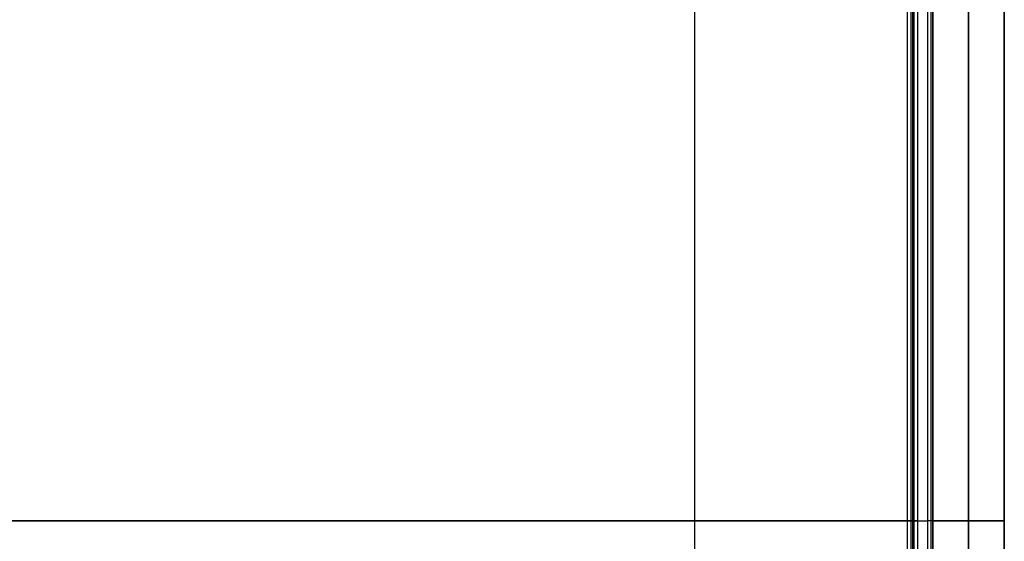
# Model space of a CAD drawing. Header units: millimetres. Extents: x 1.2 to 81.2, y 3.1 to 43.1.
# Tile 30 of 37: x 62 to 81.2, y 22.7 to 32.9. Entities that reach past the tile are written whole.
import ezdxf

# ---------------------------------------------------------------- set-up
doc = ezdxf.new("R2010")
doc.units = ezdxf.units.MM
doc.header["$MEASUREMENT"] = 0
doc.layers.add('Default', color=7, linetype='Continuous', true_color=0x000000)

msp = doc.modelspace()

# ---------------------------------------------------------------- linework, layer by layer
at = {"layer": 'Default'}
for p, q in [((79.736, 3.926, 22.499), (79.736, 42.326, 22.499)), ((79.736, 3.926, 25.499), (79.736, 42.326, 25.499)), ((79.336, 41.926, 22.699), (79.336, 4.326, 22.699)), ((79.536, 41.926, 25.499), (79.536, 4.326, 25.499)), ((2.733, 23.126, 22.499), (79.736, 23.126, 22.499)), ((79.336, 23.126, 22.699), (3.133, 23.126, 22.699)), ((79.536, 23.126, 25.499), (79.736, 23.126, 25.499))]:
    msp.add_line(p, q, dxfattribs=at)
for points, degree in [([(75.182, 3.826, 21.87), (75.182, 23.126, 21.87), (75.182, 42.426, 21.87)], 2), ([(79.806, 3.926, 22.528), (79.806, 23.126, 22.528), (79.806, 42.326, 22.528)], 2), ([(79.806, 3.926, 25.469), (79.806, 23.126, 25.469), (79.806, 42.326, 25.469)], 2), ([(79.836, 3.926, 22.599), (79.836, 23.126, 22.599), (79.836, 42.326, 22.599)], 2), ([(79.836, 3.926, 25.399), (79.836, 23.126, 25.399), (79.836, 42.326, 25.399)], 2), ([(79.836, 3.926, 23.999), (79.836, 23.126, 23.999), (79.836, 42.326, 23.999)], 2), ([(79.406, 41.926, 22.728), (79.406, 23.126, 22.728), (79.406, 4.326, 22.728)], 2), ([(79.436, 41.926, 25.399), (79.436, 23.126, 25.399), (79.436, 4.326, 25.399)], 2), ([(79.436, 41.926, 22.799), (79.436, 23.126, 22.799), (79.436, 4.326, 22.799)], 2), ([(79.436, 41.926, 24.099), (79.436, 23.126, 24.099), (79.436, 4.326, 24.099)], 2), ([(79.465, 41.926, 25.469), (79.465, 23.126, 25.469), (79.465, 4.326, 25.469)], 2), ([(79.833, 4.996, 0.7), (79.833, 17.082, 0.7), (79.833, 29.169, 0.7), (79.833, 41.256, 0.7)], 3), ([(79.833, 41.256, 24.6), (79.833, 29.169, 24.6), (79.833, 17.082, 24.6), (79.833, 4.996, 24.6)], 3), ([(80.533, 4.996, 1.4), (80.533, 17.082, 1.4), (80.533, 29.169, 1.4), (80.533, 41.256, 1.4)], 3), ([(80.533, 41.256, 23.9), (80.533, 29.169, 23.9), (80.533, 17.082, 23.9), (80.533, 4.996, 23.9)], 3), ([(80.533, 4.996), (80.533, 17.082), (80.533, 29.169), (80.533, 41.256)], 3), ([(80.533, 41.256, 25.3), (80.533, 29.169, 25.3), (80.533, 17.082, 25.3), (80.533, 4.996, 25.3)], 3), ([(81.233, 4.996, 0.7), (81.233, 17.082, 0.7), (81.233, 29.169, 0.7), (81.233, 41.256, 0.7)], 3), ([(81.233, 41.256, 24.6), (81.233, 29.169, 24.6), (81.233, 17.082, 24.6), (81.233, 4.996, 24.6)], 3), ([(79.436, 23.126, 25.399), (79.436, 23.126, 24.099), (79.436, 23.126, 22.799)], 2), ([(79.836, 23.126, 22.599), (79.836, 23.126, 23.999), (79.836, 23.126, 25.399)], 2)]:
    msp.add_open_spline(points, degree=degree, dxfattribs=at)
for points, weights in [([(79.436, 23.126, 22.799), (79.436, 23.126, 22.699), (79.336, 23.126, 22.699)], [1, 0.707106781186, 1]), ([(79.536, 23.126, 25.499), (79.436, 23.126, 25.499), (79.436, 23.126, 25.399)], [1, 0.707106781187, 1]), ([(79.836, 23.126, 22.599), (79.836, 23.126, 22.499), (79.736, 23.126, 22.499)], [1, 0.707106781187, 1]), ([(79.836, 23.126, 25.399), (79.836, 23.126, 25.499), (79.736, 23.126, 25.499)], [1, 0.707106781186, 1])]:
    msp.add_rational_spline(points, weights, degree=2, dxfattribs=at)
for points in [[(80.533, 23.126, 1.4), (81.233, 23.126, 1.4), (81.233, 23.126, 0.7), (81.233, 23.126), (80.533, 23.126), (79.833, 23.126), (79.833, 23.126, 0.7), (79.833, 23.126, 1.4), (80.533, 23.126, 1.4)], [(80.533, 23.126, 23.9), (81.233, 23.126, 23.9), (81.233, 23.126, 24.6), (81.233, 23.126, 25.3), (80.533, 23.126, 25.3), (79.833, 23.126, 25.3), (79.833, 23.126, 24.6), (79.833, 23.126, 23.9), (80.533, 23.126, 23.9)]]:
    msp.add_rational_spline(points, [1, 0.707106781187, 1, 0.707106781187, 1, 0.707106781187, 1, 0.707106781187, 1], degree=2, knots=[0, 0, 0, 1.099557, 1.099557, 2.199115, 2.199115, 3.298672, 3.298672, 4.39823, 4.39823, 4.39823], dxfattribs=at)

doc.saveas('drawing.dxf')
